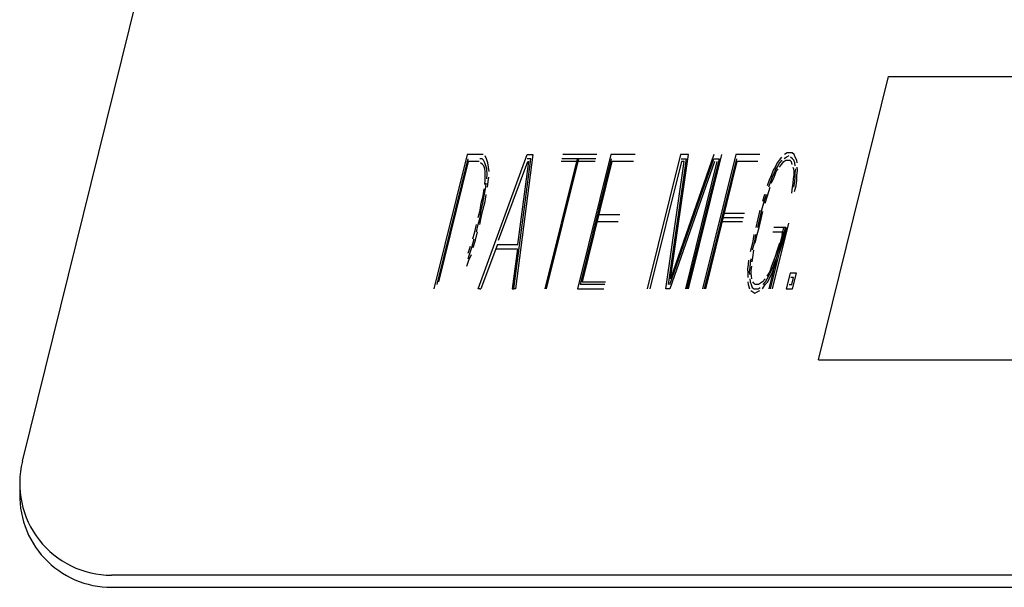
# Model space of a CAD drawing. Extents: x -285 to 5863, y 308 to 3178.
# Tile 147 of 256: x 231.852 to 232.522, y 983.648 to 984.035. Entities that reach past the tile are written whole.
import ezdxf

# ---------------------------------------------------------------- set-up
doc = ezdxf.new("R2010")
doc.units = 0
doc.header["$MEASUREMENT"] = 0
doc.layers.add('SPILL-BUCKET', color=1, linetype='CONTINUOUS')

msp = doc.modelspace()

# ---------------------------------------------------------------- linework, layer by layer
at = {"layer": 'SPILL-BUCKET', "color": 8, "linetype": 'Continuous'}
for p, q in [((231.85352, 983.73406), (232.04341, 984.50115)), ((232.39545, 983.80318), (232.44324, 983.99623)), ((232.44324, 983.99623), (232.62219, 983.99623)), ((232.1564, 983.94309), (232.13371, 983.85144)), ((232.15684, 983.94017), (232.1356, 983.85437)), ((232.15713, 983.93822), (232.13685, 983.85632)), ((232.16567, 983.94309), (232.1564, 983.94309)), ((232.16447, 983.93822), (232.15713, 983.93822)), ((232.16375, 983.85144), (232.19725, 983.94309)), ((232.16649, 983.94017), (232.16495, 983.94017)), ((232.16722, 983.94309), (232.16567, 983.94309)), ((232.16741, 983.9392), (232.16649, 983.94017)), ((232.16847, 983.93724), (232.16741, 983.9392)), ((232.16959, 983.94017), (232.16852, 983.94212)), ((232.17041, 983.93724), (232.16959, 983.94017)), ((232.17775, 983.88459), (232.19759, 983.93822)), ((232.18808, 983.85144), (232.19962, 983.94017)), ((232.20112, 983.94309), (232.18924, 983.85144)), ((232.19093, 983.88167), (232.19836, 983.93822)), ((232.19725, 983.94309), (232.20112, 983.94309)), ((232.19962, 983.94017), (232.1973, 983.94017)), ((232.19759, 983.93822), (232.19836, 983.93822)), ((232.2312, 983.94017), (232.20923, 983.85144)), ((232.21039, 983.85144), (232.23236, 983.94017)), ((232.24346, 983.93822), (232.22028, 983.93822)), ((232.24394, 983.94017), (232.22077, 983.94017)), ((232.24467, 983.94309), (232.22149, 983.94309)), ((232.25423, 983.94309), (232.23154, 983.85144)), ((232.23342, 983.85437), (232.25466, 983.94017)), ((232.25495, 983.93822), (232.23468, 983.85632)), ((232.27084, 983.94309), (232.25423, 983.94309)), ((232.26963, 983.93822), (232.25495, 983.93822)), ((232.30155, 983.94309), (232.27886, 983.85144)), ((232.30227, 983.93822), (232.28079, 983.85144)), ((232.29161, 983.85144), (232.30421, 983.93822)), ((232.30546, 983.94017), (232.29311, 983.85437)), ((232.29426, 983.85437), (232.32439, 983.94017)), ((232.32468, 983.93822), (232.29431, 983.85144)), ((232.32434, 983.94309), (232.29484, 983.85827)), ((232.29484, 983.85827), (232.30696, 983.94309)), ((232.30696, 983.94309), (232.30155, 983.94309)), ((232.30198, 983.94017), (232.30546, 983.94017)), ((232.30421, 983.93822), (232.30227, 983.93822)), ((232.30513, 983.85144), (232.32661, 983.93822)), ((232.32787, 983.94017), (232.3059, 983.85144)), ((232.30706, 983.85144), (232.32975, 983.94309)), ((232.33931, 983.94309), (232.31662, 983.85144)), ((232.33974, 983.94017), (232.31778, 983.85144)), ((232.34003, 983.93822), (232.31855, 983.85144)), ((232.32439, 983.94017), (232.32787, 983.94017)), ((232.35553, 983.94309), (232.33931, 983.94309)), ((232.35433, 983.93822), (232.34003, 983.93822)), ((232.36876, 983.9392), (232.36751, 983.93724)), ((232.3704, 983.94114), (232.36876, 983.9392)), ((232.37069, 983.9392), (232.36905, 983.93724)), ((232.37036, 983.93627), (232.372, 983.93822)), ((232.372, 983.93822), (232.3734, 983.9392)), ((232.37388, 983.94114), (232.37209, 983.94017)), ((232.37422, 983.94407), (232.37243, 983.94309)), ((232.3734, 983.9392), (232.37456, 983.9392)), ((232.37528, 983.94212), (232.37388, 983.94114)), ((232.37576, 983.94407), (232.37422, 983.94407)), ((232.37456, 983.9392), (232.3761, 983.9392)), ((232.3777, 983.94407), (232.37576, 983.94407)), ((232.3761, 983.9392), (232.37702, 983.93822)), ((232.37789, 983.94017), (232.37659, 983.94114)), ((232.37702, 983.93822), (232.37731, 983.93627)), ((232.379, 983.94309), (232.3777, 983.94407)), ((232.37881, 983.9392), (232.37789, 983.94017)), ((232.37948, 983.93724), (232.37881, 983.9392)), ((232.37967, 983.94114), (232.379, 983.94309)), ((232.38074, 983.9392), (232.37967, 983.94114)), ((232.38103, 983.93724), (232.38074, 983.9392)), ((232.16669, 983.93627), (232.16539, 983.93724)), ((232.16761, 983.93529), (232.16669, 983.93627)), ((232.16828, 983.93334), (232.16761, 983.93529)), ((232.16857, 983.93139), (232.16828, 983.93334)), ((232.16915, 983.93529), (232.16847, 983.93724)), ((232.16862, 983.92847), (232.16857, 983.93139)), ((232.16983, 983.93334), (232.16915, 983.93529)), ((232.17002, 983.92944), (232.16983, 983.93334)), ((232.17084, 983.93432), (232.17041, 983.93724)), ((232.17128, 983.93139), (232.17084, 983.93432)), ((232.36476, 983.93237), (232.3634, 983.92847)), ((232.36601, 983.93432), (232.36476, 983.93237)), ((232.36654, 983.93334), (232.36543, 983.93042)), ((232.36596, 983.92944), (232.36683, 983.93139)), ((232.36751, 983.93724), (232.36601, 983.93432)), ((232.3678, 983.93529), (232.36654, 983.93334)), ((232.36683, 983.93139), (232.36809, 983.93334)), ((232.36905, 983.93724), (232.3678, 983.93529)), ((232.3691, 983.93432), (232.37036, 983.93627)), ((232.37799, 983.93432), (232.37852, 983.93334)), ((232.37852, 983.93334), (232.37881, 983.93139)), ((232.37881, 983.93139), (232.37871, 983.92944)), ((232.37977, 983.93529), (232.37948, 983.93724)), ((232.37972, 983.93042), (232.38006, 983.93334)), ((232.38079, 983.92847), (232.38137, 983.93237)), ((232.38137, 983.93237), (232.38108, 983.93432)), ((232.16833, 983.92262), (232.16867, 983.92554)), ((232.16867, 983.92554), (232.16862, 983.92847)), ((232.16968, 983.92652), (232.17002, 983.92944)), ((232.17016, 983.92067), (232.17074, 983.92457)), ((232.17074, 983.92457), (232.17108, 983.92749)), ((232.36191, 983.92554), (232.36056, 983.92164)), ((232.36282, 983.92457), (232.36147, 983.92067)), ((232.3634, 983.92847), (232.36191, 983.92554)), ((232.36394, 983.92749), (232.36282, 983.92457)), ((232.36336, 983.92359), (232.36485, 983.92652)), ((232.36543, 983.93042), (232.36394, 983.92749)), ((232.36485, 983.92652), (232.36596, 983.92944)), ((232.37837, 983.92652), (232.37804, 983.92359)), ((232.37871, 983.92944), (232.37837, 983.92652)), ((232.37886, 983.92067), (232.37944, 983.92457)), ((232.37944, 983.92457), (232.37977, 983.92749)), ((232.37977, 983.92749), (232.37972, 983.93042)), ((232.38026, 983.92164), (232.38084, 983.92554)), ((232.38084, 983.92554), (232.38079, 983.92847)), ((232.16717, 983.91482), (232.16799, 983.91969)), ((232.16794, 983.91482), (232.16901, 983.92067)), ((232.16901, 983.92067), (232.16934, 983.92359)), ((232.3608, 983.91482), (232.36263, 983.92067)), ((232.3777, 983.92067), (232.37712, 983.91677)), ((232.37804, 983.92359), (232.3777, 983.92067)), ((232.37929, 983.91774), (232.38026, 983.92164)), ((232.16596, 983.90994), (232.16717, 983.91482)), ((232.16708, 983.90507), (232.16852, 983.91092)), ((232.16712, 983.90994), (232.16794, 983.91482)), ((232.16852, 983.91092), (232.16934, 983.91579)), ((232.35872, 983.91579), (232.35751, 983.91092)), ((232.35988, 983.91579), (232.35804, 983.90994)), ((232.3592, 983.90994), (232.3608, 983.91482)), ((232.16394, 983.90019), (232.16514, 983.90507)), ((232.1651, 983.90019), (232.16592, 983.90507)), ((232.16514, 983.90507), (232.16596, 983.90994)), ((232.16587, 983.90019), (232.16708, 983.90507)), ((232.16592, 983.90507), (232.16712, 983.90994)), ((232.35568, 983.90507), (232.35423, 983.89922)), ((232.35684, 983.90507), (232.35539, 983.89922)), ((232.35655, 983.89922), (232.35776, 983.90409)), ((232.35804, 983.90994), (232.35684, 983.90507)), ((232.16389, 983.89532), (232.1651, 983.90019)), ((232.16505, 983.89532), (232.16587, 983.90019)), ((232.24602, 983.90214), (232.26032, 983.90214)), ((232.33062, 983.90019), (232.34453, 983.90019)), ((232.33134, 983.90312), (232.34525, 983.90312)), ((232.35423, 983.89922), (232.35278, 983.89337)), ((232.35539, 983.89922), (232.35394, 983.89337)), ((232.3551, 983.89337), (232.35655, 983.89922)), ((232.16152, 983.89044), (232.16273, 983.89532)), ((232.16268, 983.89044), (232.16389, 983.89532)), ((232.25911, 983.89727), (232.24482, 983.89727)), ((232.3438, 983.89727), (232.3299, 983.89727)), ((232.35389, 983.88849), (232.3551, 983.89337)), ((232.36288, 983.85144), (232.37326, 983.89337)), ((232.37514, 983.89629), (232.36404, 983.85144)), ((232.37326, 983.89337), (232.36514, 983.89337)), ((232.37171, 983.89337), (232.3705, 983.88849)), ((232.37287, 983.89337), (232.37166, 983.88849)), ((232.37282, 983.88849), (232.37403, 983.89337)), ((232.15964, 983.87972), (232.16109, 983.88557)), ((232.16032, 983.88557), (232.16152, 983.89044)), ((232.16041, 983.87972), (232.16201, 983.88459)), ((232.16201, 983.88459), (232.16346, 983.89044)), ((232.35158, 983.88849), (232.35051, 983.88264)), ((232.35273, 983.88849), (232.35167, 983.88264)), ((232.35245, 983.88264), (232.35389, 983.88849)), ((232.37137, 983.89044), (232.36172, 983.85144)), ((232.36442, 983.89044), (232.37137, 983.89044)), ((232.36983, 983.88264), (232.37166, 983.88849)), ((232.37099, 983.88264), (232.37282, 983.88849)), ((232.15713, 983.87582), (232.15872, 983.88069)), ((232.15805, 983.87484), (232.15964, 983.87972)), ((232.17702, 983.88167), (232.16568, 983.85144)), ((232.17591, 983.87874), (232.19059, 983.87874)), ((232.17702, 983.88167), (232.19093, 983.88167)), ((232.19059, 983.87874), (232.18692, 983.85144)), ((232.35051, 983.88264), (232.34907, 983.87679)), ((232.35167, 983.88264), (232.35047, 983.87777)), ((232.35081, 983.87289), (232.35163, 983.87777)), ((232.36746, 983.87777), (232.36587, 983.87289)), ((232.36906, 983.88264), (232.36746, 983.87777)), ((232.36862, 983.87777), (232.36983, 983.88264)), ((232.36915, 983.87679), (232.37099, 983.88264)), ((232.15612, 983.86704), (232.15747, 983.87094)), ((232.15694, 983.87192), (232.15805, 983.87484)), ((232.15747, 983.87094), (232.15921, 983.87484)), ((232.34801, 983.87094), (232.34767, 983.86802)), ((232.34941, 983.87192), (232.34907, 983.86899)), ((232.35047, 983.86997), (232.35081, 983.87289)), ((232.36587, 983.87289), (232.36476, 983.86997)), ((232.36568, 983.86899), (232.36679, 983.87192)), ((232.36659, 983.86802), (232.36732, 983.87094)), ((232.34767, 983.86802), (232.34733, 983.86509)), ((232.34733, 983.86509), (232.34738, 983.86217)), ((232.34873, 983.86607), (232.34839, 983.86314)), ((232.34907, 983.86899), (232.34873, 983.86607)), ((232.34969, 983.86217), (232.34979, 983.86412)), ((232.34979, 983.86412), (232.35013, 983.86704)), ((232.36254, 983.86412), (232.36167, 983.86217)), ((232.36365, 983.86704), (232.36254, 983.86412)), ((232.36307, 983.86314), (232.36457, 983.86607)), ((232.36476, 983.86997), (232.36365, 983.86704)), ((232.36399, 983.86217), (232.3651, 983.86509)), ((232.36457, 983.86607), (232.36568, 983.86899)), ((232.3651, 983.86509), (232.36659, 983.86802)), ((232.34738, 983.86217), (232.34743, 983.85924)), ((232.34839, 983.86314), (232.34868, 983.86119)), ((232.34873, 983.85827), (232.34902, 983.85632)), ((232.34998, 983.86022), (232.34969, 983.86217)), ((232.35028, 983.85827), (232.34998, 983.86022)), ((232.35916, 983.85827), (232.35752, 983.85632)), ((232.35945, 983.85632), (232.3607, 983.85827)), ((232.36167, 983.86217), (232.36041, 983.86022)), ((232.3607, 983.85827), (232.3622, 983.86119)), ((232.36099, 983.85632), (232.36249, 983.85924)), ((232.3622, 983.86119), (232.36307, 983.86314)), ((232.36249, 983.85924), (232.36399, 983.86217)), ((232.37625, 983.86217), (232.3736, 983.85144)), ((232.3805, 983.86217), (232.37625, 983.86217)), ((232.37862, 983.85924), (232.37669, 983.85924)), ((232.37741, 983.85437), (232.37862, 983.85924)), ((232.37784, 983.85144), (232.3805, 983.86217)), ((232.16491, 983.85144), (232.16375, 983.85144)), ((232.16491, 983.85144), (232.16568, 983.85144)), ((232.18692, 983.85144), (232.18808, 983.85144)), ((232.18924, 983.85144), (232.18808, 983.85144)), ((232.23154, 983.85144), (232.24931, 983.85144)), ((232.25003, 983.85437), (232.23342, 983.85437)), ((232.23468, 983.85632), (232.25052, 983.85632)), ((232.29431, 983.85144), (232.29161, 983.85144)), ((232.34747, 983.85632), (232.34776, 983.85437)), ((232.34776, 983.85437), (232.34858, 983.85144)), ((232.34902, 983.85632), (232.3497, 983.85437)), ((232.3495, 983.85047), (232.35081, 983.84949)), ((232.3497, 983.85437), (232.35037, 983.85242)), ((232.35037, 983.85242), (232.35168, 983.85144)), ((232.35148, 983.85534), (232.35095, 983.85632)), ((232.3524, 983.85437), (232.35148, 983.85534)), ((232.35168, 983.85144), (232.35283, 983.85144)), ((232.35356, 983.85437), (232.3524, 983.85437)), ((232.35283, 983.85144), (232.35438, 983.85144)), ((232.35472, 983.85437), (232.35356, 983.85437)), ((232.3539, 983.84949), (232.35568, 983.85047)), ((232.35438, 983.85144), (232.35578, 983.85242)), ((232.35612, 983.85534), (232.35472, 983.85437)), ((232.35752, 983.85632), (232.35612, 983.85534)), ((232.35747, 983.85144), (232.35935, 983.85437)), ((232.35781, 983.85437), (232.35945, 983.85632)), ((232.35935, 983.85437), (232.36099, 983.85632)), ((232.3736, 983.85144), (232.37784, 983.85144)), ((232.37548, 983.85437), (232.37741, 983.85437)), ((232.35081, 983.84949), (232.35211, 983.84852)), ((232.35211, 983.84852), (232.3539, 983.84949)), ((232.39545, 983.80318), (232.5744, 983.80318)), ((232.74258, 983.65654), (231.91419, 983.65654)), ((231.91419, 983.64826), (232.77112, 983.64826))]:
    msp.add_line(p, q, dxfattribs=at)
for centre, start in [((231.91419, 983.71904), 166.09585), ((231.91419, 983.71076), 176.20265)]:
    msp.add_arc(centre, 0.0625, start, 270, dxfattribs=at)

doc.saveas('drawing.dxf')
